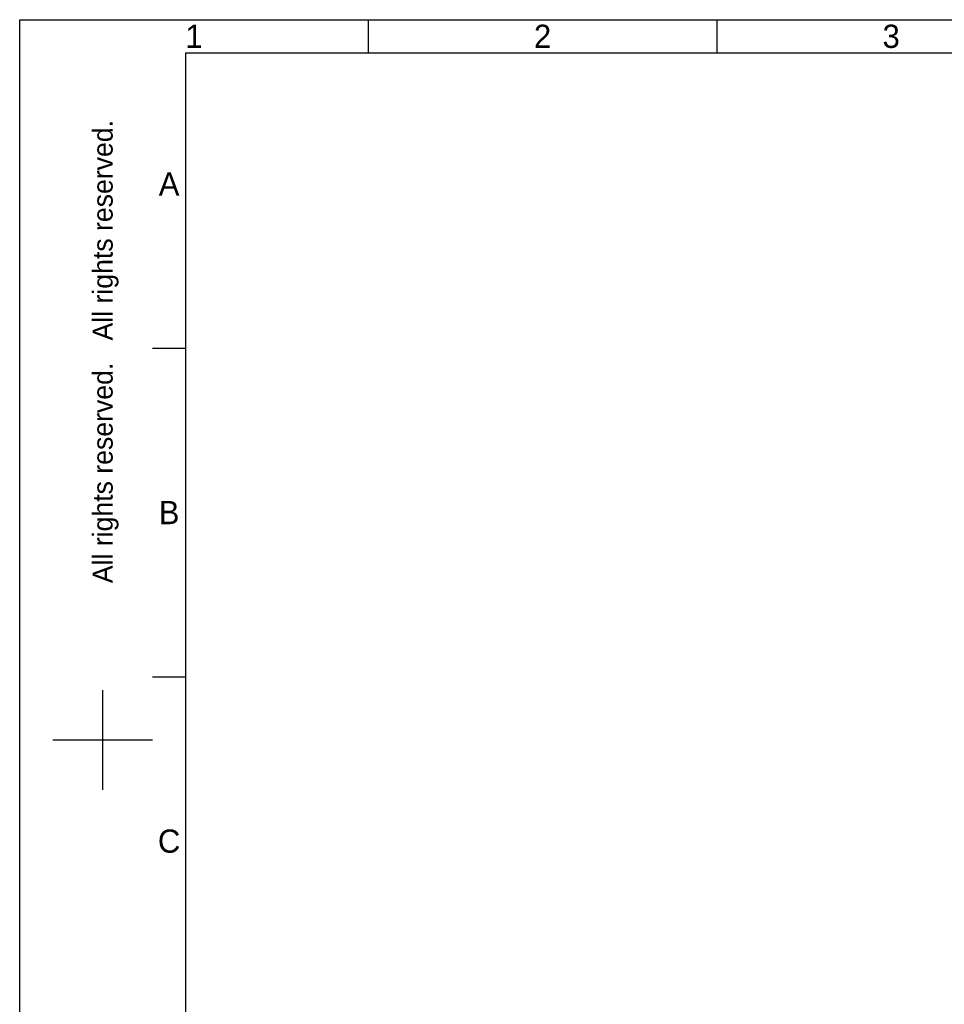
# Model space of a CAD drawing. Header units: millimetres. Extents: x 4086 to 10416, y 123 to 1549.
# Tile 237 of 256: x 8400 to 9068, y 837 to 1549. Entities that reach past the tile are written whole.
import ezdxf
from ezdxf.enums import TextEntityAlignment as Align

# ---------------------------------------------------------------- set-up
doc = ezdxf.new("R2010")
doc.units = ezdxf.units.MM
doc.styles.add('思源黑', font='SourceHanSansCN-Normal.ttf')

# ---------------------------------------------------------------- blocks, each defined once
blk = doc.blocks.new('1')
at = {"color": 2}
for p, q in [((6535.66, 1549.22), (6535.66, 1525.22)), ((6787.66, 1549.22), (6787.66, 1525.22)), ((6379.66, 1311.62), (6403.66, 1311.62)), ((6379.66, 1074.02), (6403.66, 1074.02)), ((6343.66, 992.42), (6343.66, 1064.42)), ((6307.66, 1028.42), (6379.66, 1028.42))]:
    blk.add_line(p, q, dxfattribs=at)
for points in [[(6283.66, 123.62), (6283.66, 1549.22), (8299.66, 1549.22), (8299.66, 123.62)], [(6403.66, 147.62), (6403.66, 1525.22), (8275.66, 1525.22), (8275.66, 147.62)]]:
    blk.add_lwpolyline(points, close=True, dxfattribs=at)
at = {"color": 2, "style": '思源黑'}
for s, p in [('1', (6409.66, 1537.22)), ('2', (6661.66, 1537.22)), ('3', (6913.66, 1537.22)), ('A', (6391.66, 1430.42)), ('B', (6391.66, 1192.82)), ('C', (6391.66, 955.22))]:
    blk.add_text(s, height=16.8, dxfattribs=at).set_placement(p, align=Align.MIDDLE_CENTER)
blk.add_text('All rights reserved.   All rights reserved.', height=14.4, rotation=90, dxfattribs=at).set_placement((6343.66, 1309.22), align=Align.MIDDLE_CENTER)
at = {"color": 7, "style": '思源黑'}
for tag, height, p in [('编号', 19.2, (8134.84, 252.67)), ('比例', 8, (7939.66, 171.62))]:
    blk.add_attdef(tag, text='', height=height, dxfattribs=at).set_placement(p, align=Align.MIDDLE)
at = {"linetype": 'Continuous', "lineweight": 0, "ltscale": 0.3, "style": '思源黑'}
for tag, p in [('当前页', (8121.35, 207.93)), ('总页数', (8160.27, 207.93))]:
    blk.add_attdef(tag, text='', height=8, dxfattribs=at).set_placement(p, align=Align.MIDDLE)

msp = doc.modelspace()

# ---------------------------------------------------------------- block references
msp.add_blockref('1', (2116, 0))

doc.saveas('drawing.dxf')
